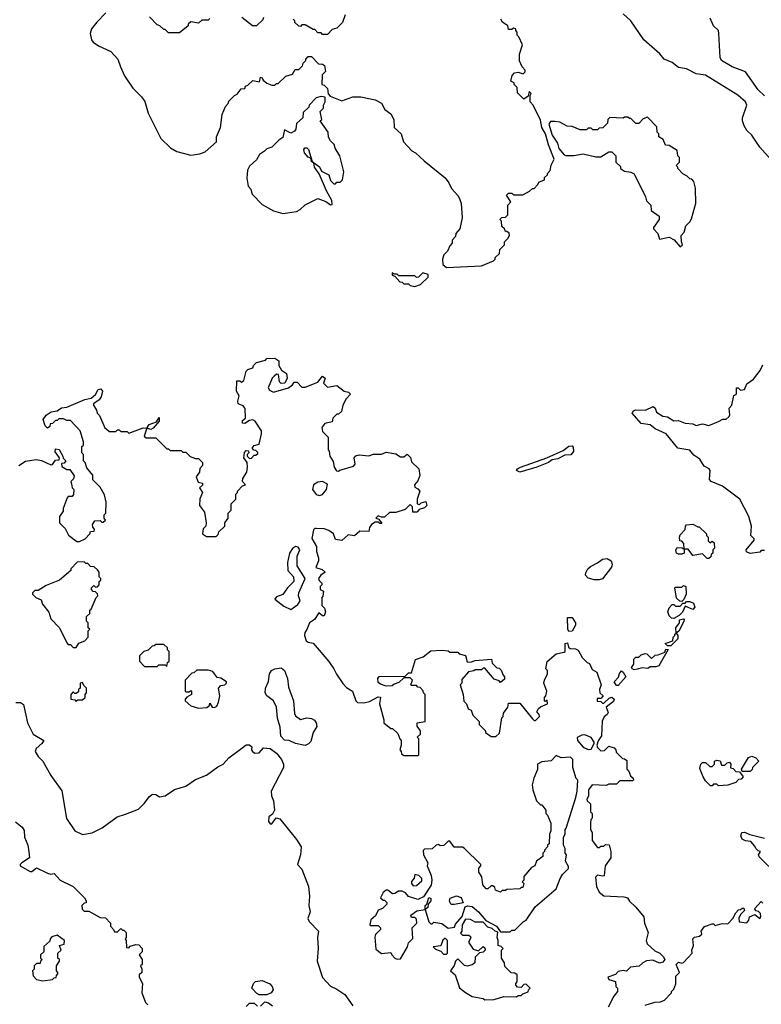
# Model space of a CAD drawing. Extents: x 2239805 to 2396427, y 665731 to 772158.
# Tile 191 of 256: x 2343809 to 2348475, y 679454 to 685653. Entities that reach past the tile are written whole.
import ezdxf

# ---------------------------------------------------------------- set-up
doc = ezdxf.new("R2010")
doc.units = 0

msp = doc.modelspace()

# ---------------------------------------------------------------- linework, layer by layer
at = {"layer": '0CON05XD'}
for points in [[(2344350, 685695), (2344293.6, 685636.4), (2344260, 685595), (2344252.5, 685565), (2344260, 685525), (2344270.7, 685510.7), (2344305, 685487.5), (2344383, 685453), (2344427.5, 685405), (2344442.5, 685355), (2344469.3, 685299.3), (2344521.7, 685221.7), (2344576.4, 685166.4), (2344597, 685137), (2344617.5, 685065), (2344697.5, 684905), (2344757.5, 684845), (2344797.5, 684822.5), (2344885, 684800), (2344941.7, 684808.3), (2344975, 684820), (2345047, 684883), (2345047.5, 684915), (2345072.5, 684975), (2345082.5, 685055), (2345103, 685107), (2345120, 685125), (2345125, 685140), (2345160, 685175), (2345176.7, 685183.3), (2345201.7, 685218.3), (2345225, 685220), (2345230, 685235), (2345245, 685240), (2345275, 685270), (2345318.3, 685261.7), (2345325, 685290), (2345335, 685287.5), (2345341.7, 685271.7), (2345363, 685253), (2345395, 685240), (2345415, 685240), (2345425, 685250), (2345435, 685250), (2345483, 685297), (2345525, 685310), (2345541.7, 685338.3), (2345565, 685340), (2345588.3, 685361.7), (2345591.7, 685378.3), (2345610, 685395), (2345610, 685405), (2345625, 685420), (2345645, 685420), (2345690, 685375), (2345715, 685372.5), (2345726.2, 685365), (2345733, 685327), (2345712.5, 685305), (2345710, 685245), (2345725, 685240), (2345745, 685220), (2345750, 685185), (2345761.7, 685171.7), (2345835, 685142.5), (2345905, 685167.5), (2345955, 685167.5), (2346045, 685147.5), (2346085, 685127.5), (2346107, 685087), (2346145, 685060), (2346162.5, 685025), (2346164.1, 684974.1), (2346210, 684935), (2346223.6, 684883.6), (2346277, 684827), (2346300, 684815), (2346353.6, 684763.6), (2346487, 684657), (2346510, 684625), (2346525, 684590), (2346566.4, 684546.4), (2346577, 684527), (2346587.5, 684495), (2346592.5, 684405), (2346577.5, 684335), (2346553, 684307), (2346551.7, 684288.3), (2346530, 684265), (2346530, 684245), (2346515, 684230), (2346500, 684195), (2346478.3, 684171.7), (2346470, 684145), (2346471.7, 684111.7), (2346495, 684092.5), (2346715, 684102.5), (2346790, 684135), (2346800, 684145), (2346800, 684155), (2346828.3, 684181.7), (2346830, 684205), (2346860, 684235), (2346860, 684255), (2346880, 684275), (2346890, 684295), (2346888.3, 684308.3), (2346875, 684320), (2346865, 684320), (2346860, 684335), (2346841.7, 684351.7), (2346840, 684385), (2346830, 684395), (2346841.7, 684408.3), (2346865, 684410), (2346880, 684425), (2346880, 684485), (2346900, 684505), (2346871.7, 684548.3), (2346885, 684560), (2346905, 684560), (2346915, 684550), (2346975, 684550), (2347017, 684573), (2347035, 684590), (2347045, 684590), (2347070, 684615), (2347075, 684630), (2347110, 684645), (2347111.7, 684658.3), (2347130, 684675), (2347130, 684685), (2347147, 684703), (2347153, 684737), (2347172.5, 684775), (2347136.2, 684865), (2347116.7, 684935), (2347093.3, 684975), (2347085, 685020), (2347040, 685115), (2347020, 685135), (2347020, 685175), (2347027, 685187), (2347015, 685200), (2347008.3, 685171.7), (2346981.7, 685151.7), (2346941.7, 685191.7), (2346940, 685225), (2346920, 685245), (2346920, 685255), (2346900, 685265), (2346908.3, 685301.7), (2346921.7, 685318.3), (2346945, 685322.5), (2346977.5, 685312.5), (2346990, 685325), (2346990, 685335), (2346970, 685355), (2346953.6, 685393.6), (2346953.6, 685436.4), (2346972.5, 685495), (2346950, 685545), (2346940, 685555), (2346940, 685575), (2346930, 685585), (2346930, 685595), (2346915, 685600), (2346905, 685590), (2346885, 685590), (2346880, 685615), (2346847, 685637), (2346836.4, 685656.4)], [(2345005, 685660), (2344995, 685650), (2344955, 685650), (2344935, 685630), (2344885, 685640), (2344870, 685625), (2344870, 685615), (2344815, 685570), (2344745, 685570), (2344725, 685590), (2344715, 685590), (2344690, 685615), (2344675, 685620), (2344625, 685670)], [(2345343, 685667), (2345338.3, 685651.7), (2345300, 685615), (2345273, 685613), (2345207, 685667)], [(2345857, 685683), (2345840, 685635), (2345805, 685600), (2345775, 685590), (2345745, 685560), (2345715, 685560), (2345705, 685570), (2345685, 685570), (2345665, 685590), (2345655, 685590), (2345605, 685620), (2345585, 685620), (2345575, 685610), (2345565, 685612.5), (2345540, 685635), (2345540, 685645), (2345530, 685655)], [(2348535, 684773.3), (2348465, 684850), (2348416, 684925), (2348384.5, 684954.5), (2348368, 684985), (2348356.2, 685015), (2348356, 685035), (2348384, 685115), (2348376, 685135), (2348327.6, 685177.6), (2348125, 685302.9), (2348065, 685311.2), (2348005, 685344), (2347955, 685352.5), (2347915, 685384), (2347864.2, 685404.2), (2347837, 685437), (2347735, 685526.2), (2347655, 685645.7), (2347605, 685688.8)], [(2348495, 685174), (2348455, 685212), (2348375.4, 685325.4), (2348291.2, 685355), (2348225, 685396), (2348215.6, 685415), (2348208, 685565), (2348206.2, 685585), (2348173.8, 685615), (2348153, 685663)], [(2345465, 684433.3), (2345550, 684445), (2345573, 684457), (2345605, 684487.5), (2345685, 684527.5), (2345735, 684508.8), (2345765, 684486.7), (2345775, 684490), (2345773.8, 684515), (2345739.2, 684575), (2345692.7, 684682.7), (2345663.8, 684725), (2345660, 684750), (2345645, 684760), (2345640, 684780), (2345625, 684787.5), (2345601.2, 684815), (2345596.7, 684835), (2345603.9, 684846.1), (2345615, 684846.7), (2345626.7, 684835), (2345650, 684760), (2345695, 684726.7), (2345708.3, 684698.3), (2345753.3, 684675), (2345765, 684640), (2345785, 684620), (2345795, 684620), (2345805, 684630), (2345825, 684630), (2345840, 684645), (2345847.5, 684695), (2345822.5, 684795), (2345793, 684843), (2345787, 684867), (2345765, 684890), (2345753, 684913), (2345750, 684945), (2345700, 685015), (2345710, 685025), (2345700, 685075), (2345720, 685095), (2345720, 685115), (2345730, 685135), (2345730, 685165), (2345705, 685170), (2345675, 685160), (2345630, 685115), (2345628.3, 685101.7), (2345591.7, 685068.3), (2345590, 685035), (2345551.7, 684998.3), (2345547, 684963), (2345538.3, 684951.7), (2345515, 684937.5), (2345475, 684960), (2345465, 684910), (2345440, 684895), (2345395, 684850), (2345365, 684840), (2345350, 684825), (2345317, 684803), (2345299.3, 684770.7), (2345255, 684730), (2345242.5, 684705), (2345237.5, 684655), (2345247.5, 684605), (2345262.5, 684585), (2345272.5, 684555), (2345335, 684490), (2345405, 684450), (2345465, 684433.3)], [(2347965, 684222.5), (2347980, 684235), (2347972.5, 684255), (2347970, 684295), (2347990, 684315), (2348000, 684355), (2348025, 684380), (2348035, 684400), (2348057.5, 684475), (2348062.5, 684495), (2348061.7, 684591.7), (2348050, 684635), (2348038.3, 684648.3), (2348025, 684650), (2348008.3, 684668.3), (2347981.7, 684681.7), (2347950, 684715), (2347950, 684725), (2347940, 684735), (2347960, 684755), (2347960, 684785), (2347950, 684795), (2347945, 684830), (2347895, 684860), (2347871.7, 684861.7), (2347858.3, 684898.3), (2347830, 684915), (2347830, 684935), (2347820, 684945), (2347818.3, 684978.3), (2347758.3, 685038.3), (2347731.7, 685028.3), (2347705, 685000), (2347685, 685000), (2347655, 685030), (2347645, 685030), (2347635, 685040), (2347615, 685040), (2347605, 685032.5), (2347523, 685037), (2347510, 685025), (2347508.3, 685001.7), (2347478.3, 684971.7), (2347455, 684970), (2347445, 684960), (2347415, 684960), (2347405, 684970), (2347385, 684970), (2347375, 684960), (2347335, 684960), (2347285, 684980), (2347253, 684983), (2347207, 685007), (2347175, 685012.5), (2347148.3, 685011.7), (2347137.5, 684995), (2347160, 684925), (2347193.8, 684875), (2347201.7, 684841.7), (2347235, 684802.5), (2347245, 684797.5), (2347295, 684797.5), (2347355, 684807.5), (2347435, 684790), (2347465, 684790), (2347515, 684820), (2347535, 684820), (2347560, 684795), (2347560, 684755), (2347588.3, 684728.3), (2347590, 684715), (2347615, 684700), (2347655, 684692.5), (2347675, 684682.5), (2347747, 684537), (2347751.7, 684511.7), (2347780, 684485), (2347781.7, 684451.7), (2347832.5, 684415), (2347833.3, 684395), (2347797.5, 684345), (2347797.5, 684335), (2347825, 684307.5), (2347835, 684270), (2347895, 684282.5), (2347926.4, 684266.4), (2347965, 684222.5)], [(2346295, 683972.5), (2346330, 683985), (2346378.3, 684031.7), (2346378.3, 684048.3), (2346345, 684060), (2346318.3, 684031.7), (2346305, 684030), (2346295, 684040), (2346195, 684040), (2346185, 684050), (2346165, 684050), (2346151.7, 684058.3), (2346152.5, 684045), (2346168.3, 684038.3), (2346201.7, 684001.7), (2346215, 684000), (2346225, 683990), (2346255, 683990), (2346265, 683980), (2346295, 683972.5)], [(2344135, 682730), (2344140, 682705), (2344150, 682695), (2344147, 682663), (2344138.3, 682651.7), (2344115, 682650), (2344108.3, 682641.7), (2344082.5, 682575), (2344081.7, 682558.3), (2344060, 682525), (2344060, 682485), (2344095, 682450), (2344117, 682407), (2344168.3, 682368.3), (2344185, 682367.5), (2344220, 682385), (2344250, 682415), (2344255, 682430), (2344278.3, 682431.7), (2344280, 682445), (2344268.3, 682458.3), (2344267.5, 682475), (2344281.7, 682498.3), (2344315, 682500), (2344325, 682490), (2344335, 682490), (2344348.3, 682501.7), (2344340, 682515), (2344340, 682535), (2344350, 682545), (2344352.5, 682615), (2344341.7, 682661.7), (2344315, 682710), (2344270, 682755), (2344270, 682785), (2344231.7, 682831.7), (2344220, 682865), (2344210, 682875), (2344210, 682915), (2344200, 682925), (2344200, 682965), (2344210, 682975), (2344210, 682995), (2344190, 683065), (2344128.3, 683128.3), (2344105, 683130), (2344085, 683140), (2344055, 683140), (2344045, 683130), (2344035, 683130), (2344015, 683110), (2344001.7, 683108.3), (2343998.3, 683091.7), (2343985, 683080), (2343970, 683095), (2343957.5, 683135), (2343975, 683162.5), (2344006.2, 683183.8), (2344045, 683191.2), (2344071.2, 683208.8), (2344105, 683213.8), (2344219.5, 683260.5), (2344259.5, 683270.5), (2344286, 683294), (2344302.5, 683325), (2344319.3, 683329.3), (2344330, 683315), (2344321.7, 683278.3), (2344310, 683260), (2344272.5, 683235), (2344272.5, 683225), (2344292.5, 683195), (2344297.5, 683175), (2344310.7, 683160.7), (2344345, 683082.5), (2344375, 683060), (2344415, 683060), (2344425, 683070), (2344435, 683070), (2344445, 683060), (2344485, 683060), (2344495, 683050), (2344535, 683063.8), (2344585, 683083.3), (2344610, 683080), (2344623.3, 683105), (2344669.3, 683120.7), (2344687.5, 683147.5), (2344686.7, 683125), (2344649.5, 683080.5), (2344635, 683073.3), (2344610, 683080), (2344591.7, 683031.7), (2344605, 683020), (2344665, 683020), (2344735, 682950), (2344745, 682950), (2344755, 682940), (2344825, 682940), (2344835, 682930), (2344855, 682930), (2344881.7, 682901.7), (2344915, 682890), (2344935, 682890), (2344960, 682865), (2344960, 682845), (2344943, 682827), (2344940, 682805), (2344920, 682775), (2344931.7, 682741.7), (2344960, 682735), (2344958.3, 682721.7), (2344940, 682705), (2344960, 682675), (2344943, 682637), (2344940, 682595), (2344971.7, 682551.7), (2344982.5, 682485), (2344980, 682465), (2344963, 682447), (2344960, 682415), (2344985, 682400), (2345045, 682400), (2345058.3, 682411.7), (2345061.7, 682428.3), (2345100, 682465), (2345100, 682485), (2345120, 682515), (2345120, 682545), (2345140, 682565), (2345140, 682605), (2345170, 682635), (2345170, 682665), (2345180, 682675), (2345180, 682685), (2345211.7, 682718.3), (2345230, 682725), (2345210, 682745), (2345212.5, 682765), (2345237.5, 682805), (2345242.5, 682835), (2345240, 682865), (2345220, 682895), (2345223, 682927), (2345235, 682940), (2345248.3, 682938.3), (2345250, 682925), (2345240, 682915), (2345240, 682905), (2345255, 682890), (2345268.3, 682891.7), (2345285, 682910), (2345295, 682910), (2345308.3, 682921.7), (2345308.3, 682928.3), (2345295, 682940), (2345281.7, 682941.7), (2345272.5, 682955), (2345285, 682972.5), (2345315, 682980), (2345330, 683045), (2345330, 683065), (2345290, 683125), (2345275, 683132.5), (2345255, 683130), (2345225, 683110), (2345211.7, 683111.7), (2345211.7, 683128.3), (2345230, 683145), (2345227.5, 683205), (2345215, 683222.5), (2345183.6, 683233.6), (2345181.7, 683251.7), (2345190, 683285), (2345172.5, 683315), (2345175, 683380), (2345195, 683380), (2345205, 683370), (2345219.3, 683380.7), (2345235, 683440), (2345245, 683450), (2345275, 683460), (2345280, 683475), (2345300, 683495), (2345355, 683510), (2345365, 683520), (2345415, 683522.5), (2345440, 683505), (2345440, 683475), (2345457, 683447), (2345487.5, 683425), (2345492.5, 683395), (2345476.4, 683363.6), (2345455, 683362.5), (2345443, 683373), (2345438.3, 683418.3), (2345425, 683420), (2345410.7, 683409.3), (2345397.5, 683395), (2345373.3, 683335), (2345380.7, 683320.7), (2345405, 683307.5), (2345500, 683335), (2345526.4, 683353.6), (2345535, 683370), (2345555, 683370), (2345585, 683340), (2345605, 683340), (2345685, 683370), (2345715, 683407.5), (2345730, 683395), (2345720, 683365), (2345745, 683340), (2345805, 683350), (2345850, 683315), (2345877, 683307), (2345890, 683295), (2345863.9, 683266.1), (2345842.5, 683225), (2345833, 683187), (2345815, 683170), (2345805, 683170), (2345780, 683145), (2345775, 683120), (2345729.3, 683110.7), (2345710, 683085), (2345715, 683060), (2345750, 683025), (2345750, 682945), (2345757, 682937), (2345760, 682905), (2345781.7, 682871.7), (2345787.5, 682835), (2345801.7, 682811.7), (2345815, 682810), (2345823, 682817), (2345908.3, 682841.7), (2345920, 682855), (2345912.5, 682895), (2345923, 682907), (2345945, 682912.5), (2346005, 682907.5), (2346035, 682917.5), (2346085, 682917.5), (2346115, 682930), (2346175, 682920), (2346205, 682900), (2346225, 682900), (2346247, 682917), (2346267, 682897), (2346275, 682870), (2346320, 682825), (2346327, 682783), (2346315, 682750), (2346292.5, 682725), (2346295, 682710), (2346315, 682700), (2346327.5, 682685), (2346310, 682635), (2346310, 682605), (2346325, 682600), (2346335, 682610), (2346365, 682620), (2346370, 682595), (2346355, 682580), (2346321.7, 682568.3), (2346308.3, 682551.7), (2346281.7, 682551.7), (2346280, 682585), (2346265, 682600), (2346235, 682570), (2346175, 682550), (2346135, 682550), (2346105, 682520), (2346085, 682520), (2346065, 682530), (2346050, 682515), (2346068.3, 682508.3), (2346088.3, 682481.7), (2346075, 682480), (2346065, 682490), (2346045, 682490), (2346022.5, 682475), (2346010, 682455), (2346005, 682430), (2345948.3, 682431.7), (2345915, 682403.3), (2345875, 682410), (2345835, 682373.3), (2345795, 682380), (2345782.5, 682415), (2345755, 682436.7), (2345725, 682446.7), (2345675, 682450), (2345665, 682450), (2345658.3, 682441.7), (2345647, 682387), (2345676.4, 682336.4), (2345676.7, 682305), (2345690, 682265), (2345690, 682245), (2345673, 682203), (2345711.7, 682191.7), (2345730, 682175), (2345703.6, 682156.4), (2345690, 682135), (2345693, 682123), (2345710, 682105), (2345710, 682095), (2345700, 682085), (2345700, 682065), (2345720, 682055), (2345717, 682023), (2345710, 682015), (2345710, 681965), (2345727, 681947), (2345732.5, 681925), (2345725, 681900), (2345715, 681900), (2345691.7, 681918.3), (2345663, 681877), (2345632.5, 681855), (2345616.7, 681813.3), (2345602.5, 681795), (2345600, 681775), (2345612.3, 681742.3), (2345625, 681733.3), (2345656.4, 681726.4), (2345755, 681611.2), (2345786, 681565), (2345801.7, 681531.7), (2345843.2, 681473.2), (2345865, 681448.8), (2345903.3, 681425), (2345923.3, 681365), (2345933.9, 681353.9), (2345975, 681351.2), (2346010, 681360), (2346065, 681390), (2346078.3, 681388.3), (2346072.5, 681345), (2346100, 681245), (2346100, 681225), (2346145, 681190), (2346155, 681190), (2346188.3, 681158.3), (2346200, 681125), (2346210, 681115), (2346210, 681085), (2346200, 681055), (2346210, 681045), (2346211.7, 681031.7), (2346225, 681020), (2346315, 681020), (2346320, 681025), (2346320, 681125), (2346310, 681135), (2346330, 681155), (2346330, 681175), (2346310, 681205), (2346310, 681225), (2346360, 681235), (2346360, 681405), (2346350, 681415), (2346348.3, 681428.3), (2346328.3, 681448.3), (2346315, 681450), (2346305, 681460), (2346275, 681460), (2346270, 681465), (2346280, 681495), (2346265, 681510), (2346225, 681510), (2346195, 681480), (2346165, 681470), (2346151.7, 681458.3), (2346115, 681457.5), (2346078.3, 681468.3), (2346065, 681480), (2346062.5, 681505), (2346071.7, 681518.3), (2346235, 681520), (2346255, 681540), (2346275, 681540), (2346300, 681625), (2346348.3, 681641.7), (2346395, 681680), (2346465, 681682.5), (2346505, 681680), (2346515, 681670), (2346565, 681670), (2346575, 681660), (2346615, 681650), (2346625, 681610), (2346645, 681607.5), (2346675, 681617.5), (2346777.5, 681627.5), (2346781.7, 681601.7), (2346811.7, 681571.7), (2346825, 681570), (2346838.3, 681558.3), (2346850, 681525), (2346860, 681515), (2346858.3, 681501.7), (2346835, 681480), (2346825, 681490), (2346795, 681500), (2346735, 681570), (2346725, 681570), (2346715, 681560), (2346675, 681560), (2346667, 681553), (2346633, 681547), (2346591.7, 681498.3), (2346590, 681475), (2346580, 681465), (2346600, 681405), (2346603, 681363), (2346610, 681355)], [(2348495, 682310), (2348475, 682310), (2348465, 682300), (2348405, 682292.5), (2348381.7, 682301.7), (2348380, 682315), (2348430, 682375), (2348430, 682385), (2348410, 682405), (2348412.5, 682465), (2348397.5, 682525), (2348340, 682635), (2348230, 682715), (2348160, 682745), (2348148.3, 682758.3), (2348152.5, 682815), (2348147.5, 682825), (2348115, 682842.5), (2348087.5, 682885), (2348050.7, 682910.7), (2348025, 682943.3), (2347950, 682955), (2347875.6, 683045.6), (2347807.6, 683077.6), (2347775, 683102), (2347719.5, 683109.5), (2347662.5, 683175), (2347670.7, 683189.3), (2347683.6, 683196.4), (2347746, 683194), (2347795, 683217.5), (2347807, 683207), (2347815, 683182.5), (2347855, 683157.5), (2347885, 683152.5), (2347925, 683127.5), (2347955, 683130), (2347995, 683112.5), (2348045, 683107.5), (2348065, 683097.5), (2348105, 683107.5), (2348145, 683097.5), (2348205, 683122.5), (2348233, 683137), (2348255, 683137.5), (2348272.5, 683155), (2348276.7, 683165), (2348273, 683207), (2348290, 683225), (2348303, 683287), (2348320, 683295), (2348320, 683335), (2348330, 683335), (2348345, 683320), (2348370, 683325), (2348385, 683360), (2348425, 683390), (2348467.5, 683445), (2348485, 683480)], [(2343804.1, 682845.9), (2343845, 682872.5), (2343913, 682883), (2343947, 682877), (2344005, 682850), (2344015, 682852.5), (2344035, 682880), (2344058.3, 682881.7), (2344060, 682895), (2344033, 682933), (2344035, 682950), (2344056.4, 682946.4), (2344080, 682905), (2344081.7, 682891.7), (2344100, 682875), (2344088.3, 682861.7), (2344071.7, 682858.3), (2344075, 682840), (2344105, 682820), (2344125, 682820), (2344151.7, 682781.7), (2344148.3, 682761.7), (2344130, 682745), (2344135, 682730)], [(2346955, 682804.7), (2346935.6, 682815), (2346941.1, 682825), (2346960.6, 682835), (2347126.5, 682893.5), (2347229.3, 682940.7), (2347265, 682968.6), (2347285, 682969.2), (2347291.5, 682961.5), (2347292.9, 682935), (2347276, 682914), (2347239.3, 682910.7), (2347195, 682887.4), (2347158.6, 682881.4), (2347135.2, 682864.8), (2347063.1, 682835), (2346955, 682804.7)], [(2345695, 682656.7), (2345715, 682662.5), (2345740, 682695), (2345745, 682727.5), (2345715, 682746.2), (2345685, 682741.2), (2345656.7, 682725), (2345652, 682695), (2345673.8, 682663.8), (2345695, 682656.7)], [(2348145, 682260), (2348135, 682260), (2348105, 682290), (2348045, 682280), (2348015, 682320), (2347990, 682320), (2347990, 682295), (2347975, 682287.5), (2347955, 682287.5), (2347942.5, 682295), (2347937.5, 682315), (2347945, 682330), (2347977.5, 682327.5), (2347990, 682320), (2347987.5, 682355), (2347975, 682370), (2347961.7, 682371.7), (2347960, 682395), (2347965, 682410), (2347997, 682443), (2347997.5, 682465), (2348005, 682472.5), (2348045, 682477.5), (2348075, 682460), (2348085, 682460), (2348130, 682415), (2348130, 682405), (2348140, 682395), (2348141.7, 682371.7), (2348155, 682360), (2348165, 682370), (2348178.3, 682358.3), (2348180, 682325), (2348170, 682315), (2348170, 682295), (2348160, 682285), (2348158.3, 682271.7), (2348145, 682260)], [(2345515, 681940), (2345558.3, 681971.7), (2345573.8, 681995), (2345564.2, 682025), (2345566, 682045), (2345606.2, 682135), (2345554.3, 682214.3), (2345555.8, 682275), (2345572.5, 682315), (2345561.2, 682331.2), (2345545, 682336), (2345525, 682323.8), (2345506.9, 682295), (2345494.5, 682235), (2345496.9, 682185), (2345531.1, 682145), (2345534.4, 682115), (2345494.7, 682075.3), (2345465, 682033.8), (2345425, 682018.8), (2345413.8, 682005), (2345470.3, 681960.3), (2345515, 681940)], [(2347425, 682125.8), (2347385, 682136.7), (2347370, 682155), (2347370.7, 682169.3), (2347383.3, 682195), (2347399.5, 682210.5), (2347445, 682233.3), (2347475, 682256.7), (2347505, 682260), (2347530, 682245), (2347536.7, 682225), (2347532.5, 682205), (2347475, 682133.3), (2347454, 682126), (2347425, 682125.8)], [(2344165, 681700), (2344181.7, 681728.3), (2344218.3, 681741.7), (2344240, 681765), (2344240, 681805), (2344250, 681815), (2344240, 681825), (2344240, 681855), (2344230, 681865), (2344230, 681895), (2344250, 681915), (2344250, 681935), (2344258.3, 681941.7), (2344290, 682015), (2344300, 682025), (2344298.3, 682038.3), (2344285, 682050), (2344271.7, 682051.7), (2344260, 682065), (2344260, 682075), (2344275, 682090), (2344285, 682080), (2344298.3, 682081.7), (2344310, 682095), (2344310, 682115), (2344320, 682125), (2344320, 682135), (2344310, 682145), (2344310, 682175), (2344298.3, 682188.3), (2344278.3, 682208.3), (2344255, 682210), (2344238.3, 682228.3), (2344225, 682230), (2344215, 682240), (2344171.7, 682238.3), (2344130, 682195), (2344130, 682185), (2344060, 682125), (2343975, 682090), (2343925, 682060), (2343905, 682060), (2343890, 682045), (2343890, 682035), (2343910, 682015), (2343945, 682000), (2343953, 681973), (2343991.7, 681921.7), (2344005, 681880), (2344060, 681825), (2344105, 681730), (2344115, 681720), (2344128.3, 681718.3), (2344145, 681700), (2344165, 681700)], [(2347975, 681990), (2347961.7, 681991.7), (2347941.7, 682011.7), (2347930, 682075), (2347935, 682080), (2347975, 682080), (2347985, 682090), (2348000, 682085), (2348002.5, 682035), (2347988.3, 682001.7), (2347975, 681990)], [(2347925, 681882.5), (2347910, 681885), (2347895, 681900), (2347887.5, 681925), (2347895, 681950), (2347915, 681970), (2347925, 681970), (2347935, 681960), (2347965, 681960), (2347981.7, 681978.3), (2347995, 681980), (2348005, 681990), (2348025, 681990), (2348049.3, 681979.3), (2348057.5, 681955), (2348045, 681940), (2347995, 681960), (2347978.3, 681921.7), (2347958.3, 681901.7), (2347925, 681882.5)], [(2347265, 681800), (2347257.5, 681815), (2347255, 681890), (2347285, 681890), (2347306.4, 681856.4), (2347305, 681840), (2347285, 681802.5), (2347265, 681800)], [(2347905, 681710), (2347885, 681710), (2347870, 681725), (2347918.3, 681741.7), (2347920, 681765), (2347930, 681775), (2347930, 681785), (2347940, 681790), (2347937.5, 681825), (2347960, 681855), (2347960, 681875), (2347985, 681880), (2347990, 681875), (2347987, 681863), (2347957, 681803), (2347940, 681790), (2347950, 681775), (2347950, 681755), (2347905, 681710)], [(2344735, 681580), (2344740, 681605), (2344750, 681615), (2344750, 681675), (2344740, 681685), (2344738.3, 681698.3), (2344715, 681720), (2344665, 681720), (2344655, 681710), (2344641.7, 681708.3), (2344617, 681683), (2344590, 681675), (2344563, 681647), (2344562.5, 681615), (2344595, 681580), (2344675, 681580), (2344685, 681590), (2344725, 681590), (2344735, 681580)], [(2346610, 681355), (2346620, 681345), (2346630, 681315), (2346650, 681305), (2346660, 681275), (2346700, 681235), (2346700, 681215), (2346740, 681175), (2346740, 681165), (2346775, 681140), (2346805, 681140), (2346828.3, 681161.7), (2346843, 681257), (2346850, 681265), (2346853, 681287), (2346880, 681325), (2346885, 681350), (2346955, 681350), (2347035, 681250), (2347045, 681240), (2347055, 681240), (2347080, 681265), (2347078.3, 681278.3), (2347062.5, 681295), (2347073.9, 681316.1), (2347085, 681327.5), (2347130, 681345), (2347128.3, 681368.3), (2347115, 681360), (2347110, 681365), (2347110, 681385), (2347120, 681395), (2347126.7, 681425), (2347107.5, 681475), (2347110, 681495), (2347130, 681535), (2347130, 681555), (2347120, 681565), (2347128.3, 681611.7), (2347185, 681660), (2347235, 681670), (2347240, 681675), (2347240, 681725), (2347255, 681730), (2347261.7, 681701.7), (2347273, 681693), (2347305, 681692.5), (2347323, 681683), (2347347, 681637), (2347380, 681605), (2347395, 681600), (2347410.7, 681560.7), (2347440, 681545), (2347467.5, 681465), (2347457.5, 681435), (2347460, 681415), (2347480, 681395), (2347465, 681380), (2347441.7, 681378.3), (2347441.7, 681361.7), (2347465, 681360), (2347475, 681350), (2347485, 681350), (2347518.3, 681381.7), (2347535, 681387.5), (2347550, 681375), (2347545, 681360), (2347500, 681325), (2347511.7, 681291.7), (2347505, 681277.5), (2347487, 681263), (2347473.6, 681236.4), (2347470, 681145), (2347448.3, 681111.7), (2347440, 681085), (2347445, 681070), (2347465, 681050), (2347488.3, 681051.7), (2347515, 681080), (2347548.3, 681068.3), (2347560, 681055), (2347561.7, 681041.7), (2347601.7, 681001.7), (2347615, 681000), (2347628.3, 680988.3), (2347630, 680935), (2347640, 680925), (2347651.7, 680891.7), (2347668.3, 680878.3), (2347670, 680865), (2347665, 680860), (2347585, 680860), (2347565, 680840), (2347515, 680840), (2347498.3, 680831.7), (2347410, 680835), (2347387.5, 680805), (2347387.5, 680765), (2347377.5, 680745), (2347380, 680735), (2347400, 680715), (2347400, 680665), (2347410, 680655), (2347410, 680625), (2347403, 680617), (2347400, 680595), (2347400, 680555), (2347410, 680535), (2347410, 680485), (2347445, 680440), (2347455, 680440), (2347465, 680450), (2347485, 680450), (2347495, 680460), (2347518.3, 680458.3), (2347527.5, 680415), (2347527.5, 680375), (2347492.5, 680325), (2347487, 680263), (2347475, 680260), (2347445, 680267.5), (2347432.5, 680255), (2347437.5, 680195), (2347455, 680160), (2347485, 680137.5), (2347610.7, 680130.7), (2347633.3, 680123.3), (2347645, 680102.5), (2347686, 680066), (2347736.7, 680005), (2347740, 679965), (2347762.5, 679905), (2347750, 679855), (2347757.5, 679835), (2347805, 679790), (2347836.4, 679776.4), (2347857.5, 679755), (2347867.5, 679735), (2347855, 679720), (2347835, 679712.5), (2347791.7, 679731.7), (2347753, 679727), (2347730, 679715), (2347707, 679693), (2347653, 679687), (2347627, 679663), (2347605, 679667.5), (2347575, 679660), (2347558.3, 679641.7), (2347510, 679625), (2347515, 679610), (2347558.3, 679598.3), (2347560, 679565), (2347570, 679555), (2347570, 679535), (2347547.5, 679505), (2347512.5, 679435)], [(2347675, 681560), (2347662.5, 681565), (2347657.5, 681575), (2347672.5, 681595), (2347673, 681627), (2347685, 681640), (2347705, 681640), (2347720, 681655), (2347745, 681662.5), (2347755, 681660), (2347785, 681630), (2347808.3, 681651.7), (2347827, 681653), (2347868.3, 681671.7), (2347875, 681690), (2347888.3, 681688.3), (2347830, 681585), (2347811.7, 681578.3), (2347775, 681577.5), (2347761.7, 681568.3), (2347725, 681572.5), (2347695, 681563.3), (2347675, 681560)], [(2344935, 681319.2), (2344987.5, 681322.5), (2345002.5, 681335), (2345005, 681350), (2345020, 681325), (2345035, 681322.5), (2345049.3, 681330.7), (2345060, 681355), (2345067.5, 681395), (2345060, 681445), (2345075, 681460), (2345100, 681465), (2345110, 681475), (2345110, 681485), (2345075, 681507.5), (2345051.7, 681511.7), (2345025, 681550), (2344995, 681556.7), (2344923, 681557), (2344905, 681540), (2344891.7, 681538.3), (2344850, 681495), (2344850, 681425), (2344855, 681420), (2344875, 681420), (2344885, 681430), (2344890, 681425), (2344890, 681405), (2344861.7, 681388.3), (2344850, 681375), (2344850, 681365), (2344885, 681332.5), (2344935, 681319.2)], [(2345605, 681082.9), (2345545, 681096.2), (2345505, 681114), (2345475, 681116.2), (2345451.7, 681141.7), (2345447.9, 681197.9), (2345431.6, 681255), (2345425.3, 681325.3), (2345405.3, 681365.3), (2345364, 681395), (2345354.3, 681415), (2345355.7, 681445), (2345373.7, 681486.3), (2345380.4, 681535), (2345393.6, 681555), (2345415, 681566.5), (2345455, 681572.3), (2345474.7, 681554.7), (2345493.3, 681505), (2345500.6, 681450.6), (2345532.8, 681365), (2345538.5, 681285), (2345545, 681270.6), (2345575, 681246.1), (2345615, 681256.3), (2345645, 681252.8), (2345663, 681243), (2345675.4, 681225), (2345677.8, 681202.2), (2345655.7, 681165), (2345641.7, 681108.3), (2345626.9, 681093.1), (2345605, 681082.9)], [(2347575, 681460), (2347565, 681460), (2347550, 681485), (2347577, 681513), (2347583, 681537), (2347595, 681552.5), (2347606.7, 681545), (2347623.3, 681515), (2347575, 681460)], [(2344165, 681360), (2344175, 681370), (2344205, 681370), (2344220, 681385), (2344220, 681405), (2344230, 681415), (2344230, 681445), (2344211.7, 681461.7), (2344205, 681480), (2344190, 681475), (2344190, 681445), (2344180, 681435), (2344178.3, 681421.7), (2344165, 681410), (2344155, 681410), (2344145, 681420), (2344130, 681405), (2344130, 681375), (2344155, 681370), (2344165, 681360)], [(2343785, 681354.5), (2343815, 681353.8), (2343832, 681342), (2343858.8, 681225), (2343893.8, 681155), (2343960, 681115), (2343947.5, 681095), (2343912, 681065), (2343906.2, 681045), (2343924.4, 681014.4), (2343955, 680983.8), (2344005, 680893.3), (2344075, 680797.5), (2344104.2, 680624.2), (2344156.1, 680546.1), (2344205, 680523.3), (2344265, 680533.8), (2344327.5, 680565), (2344423.3, 680635), (2344475, 680650), (2344556.7, 680683.3), (2344592.4, 680717.6), (2344625, 680761.2), (2344645, 680776.2), (2344665, 680773.8), (2344689.3, 680759.3), (2344725, 680766.7), (2344784.1, 680805.9), (2344855, 680826.7), (2344915, 680870), (2344985, 680896.2), (2345055, 680948), (2345090, 680965), (2345125, 681006.2), (2345215, 681073.3), (2345235, 681086.7), (2345255, 681087.5), (2345270, 681075), (2345267.5, 681055), (2345273.3, 681045), (2345287.5, 681035), (2345315, 681036.2), (2345342, 681068), (2345385, 681063.6), (2345425.6, 681035), (2345456.9, 680995), (2345469.2, 680965), (2345468, 680945), (2345391.2, 680795), (2345393.3, 680766.7), (2345406.2, 680735), (2345411.2, 680675), (2345399.3, 680650.7), (2345377.5, 680635), (2345373.9, 680603.9), (2345385, 680590), (2345395, 680590), (2345423, 680627), (2345445, 680622.5), (2345550.5, 680490.5)], [(2347385, 681058.8), (2347405, 681060), (2347422.5, 681095), (2347422.5, 681105), (2347405, 681132.5), (2347365, 681150), (2347345, 681147.5), (2347317.5, 681132.5), (2347318.8, 681115), (2347355, 681072.9), (2347385, 681058.8)], [(2346185, 679737.5), (2346205, 679740), (2346250, 679815), (2346255, 679840), (2346281.7, 679868.3), (2346277.5, 679935), (2346307.5, 679965), (2346305, 679990), (2346295, 680000), (2346275, 680000), (2346270, 680015), (2346308.3, 680041.7), (2346360, 680050), (2346360, 680075), (2346370, 680085), (2346383, 680127), (2346395, 680120), (2346396.7, 680105), (2346380, 680085), (2346377, 680063), (2346360, 680050), (2346383, 679973), (2346395, 679960), (2346405, 679960), (2346415, 679970), (2346465, 679962.5), (2346505, 679932.5), (2346545, 679940), (2346551.7, 679958.3), (2346593.6, 680006.4), (2346612.5, 680067.5), (2346627, 680073), (2346655, 680070), (2346695, 680036.7), (2346741.7, 679981.7), (2346810, 679945), (2346835, 679910), (2346895, 679910), (2346905, 679920), (2346925, 679920), (2346977, 679973), (2346995, 679982.5), (2347051.7, 680068.3), (2347185, 680180), (2347210, 680245), (2347225, 680270), (2347261.7, 680308.3), (2347261.7, 680321.7), (2347242.5, 680355), (2347250, 680395), (2347240, 680405), (2347240, 680435), (2347230, 680455), (2347230, 680505), (2347240, 680525), (2347240, 680555), (2347247, 680563), (2347307.5, 680755), (2347317.5, 680795), (2347320, 680865), (2347310, 680875), (2347290, 680945), (2347290, 680995), (2347275, 681010), (2347216.4, 681006.4), (2347185, 681020), (2347152.9, 680987.1), (2347095, 680980), (2347067.5, 680965), (2347067, 680933), (2347043, 680877), (2347032.5, 680835), (2347037.5, 680805), (2347060, 680735), (2347085, 680710), (2347095, 680710), (2347120, 680675), (2347120, 680655), (2347130, 680645), (2347150, 680595), (2347150, 680545), (2347142.5, 680525), (2347140, 680465), (2347130, 680455), (2347130, 680445), (2347110, 680425), (2347110, 680415), (2347100, 680405), (2347100, 680385), (2347060, 680355), (2347050, 680325), (2347030, 680315), (2346981.7, 680258.3), (2346980, 680235), (2346970, 680225), (2346980, 680215), (2346975, 680190), (2346965, 680190), (2346955, 680180), (2346875, 680177.5), (2346865, 680170), (2346845, 680170), (2346835, 680160), (2346801.7, 680171.7), (2346798.3, 680188.3), (2346785, 680200), (2346775, 680200), (2346755, 680180), (2346745, 680180), (2346722.5, 680205), (2346717, 680257), (2346697.5, 680285), (2346698.3, 680311.7), (2346710, 680325), (2346710, 680335), (2346605, 680437.5), (2346595, 680442.5), (2346543, 680443), (2346515, 680480), (2346505, 680480), (2346477, 680453), (2346455, 680452.5), (2346445, 680460), (2346430, 680455), (2346405, 680432.5), (2346355, 680430), (2346348.3, 680421.7), (2346350, 680395), (2346377.5, 680345), (2346372.5, 680325), (2346397.5, 680265), (2346402.5, 680235), (2346397, 680203), (2346349.3, 680130.7), (2346315, 680113.3), (2346255, 680132.5), (2346236.4, 680156.4), (2346215, 680166.7), (2346193, 680167), (2346168.3, 680151.7), (2346155, 680150), (2346125, 680172.5), (2346115, 680172.5), (2346095, 680157.5), (2346080, 680125), (2346095, 680110), (2346105, 680110), (2346120, 680095), (2346120, 680085), (2346092.5, 680057.5), (2346063.6, 680046.4), (2346048.3, 680011.7), (2346017.5, 679985), (2346012.5, 679955), (2346015, 679950), (2346065, 679950), (2346080, 679935), (2346080, 679925), (2346047.5, 679892.5), (2346043.9, 679876.1), (2346050.7, 679800.7), (2346085, 679773.3), (2346145, 679780), (2346150, 679765), (2346170, 679745), (2346185, 679737.5)], [(2348205, 680830), (2348195, 680840), (2348175, 680840), (2348165, 680830), (2348155, 680830), (2348125, 680860), (2348110, 680885), (2348088.3, 680938.3), (2348093.9, 680966.1), (2348105, 680976.7), (2348125, 680976.7), (2348151.7, 680951.7), (2348165, 680950), (2348180, 680965), (2348180, 680985), (2348195, 680990), (2348215.9, 680985.9), (2348225, 680960), (2348245, 680960), (2348260, 680975), (2348275, 680977.5), (2348282.5, 680965), (2348281.7, 680941.7), (2348298.3, 680938.3), (2348315, 680920), (2348338.3, 680918.3), (2348360, 680885), (2348348.3, 680871.7), (2348331.7, 680868.3), (2348315, 680850), (2348265, 680832.5), (2348205, 680830)], [(2348405, 680920), (2348355, 680920), (2348350, 680935), (2348395, 681006.7), (2348416.2, 681016.2), (2348440, 681005), (2348460, 680985), (2348420, 680945), (2348418.3, 680931.7), (2348405, 680920)], [(2343781.7, 680601.7), (2343825, 680570), (2343837, 680547), (2343840, 680505), (2343860, 680455), (2343867, 680413), (2343870, 680375), (2343822.5, 680345), (2343812.5, 680335), (2343812.5, 680325), (2343875, 680290), (2343885, 680290), (2343915, 680313.3), (2343985, 680280), (2344006, 680274), (2344027, 680277), (2344063.3, 680235), (2344146.1, 680196.1), (2344217.5, 680125), (2344227.5, 680105), (2344228.3, 680091.7), (2344215, 680090), (2344200, 680075), (2344201.7, 680051.7), (2344215, 680040), (2344245, 680040), (2344315, 680000), (2344348.3, 679998.3), (2344380, 679965), (2344380, 679945), (2344400, 679925), (2344405, 679910), (2344425, 679910), (2344445, 679930), (2344455, 679920), (2344465, 679920), (2344480, 679905), (2344480, 679875), (2344472.5, 679865), (2344480, 679855), (2344481.7, 679811.7), (2344495, 679810), (2344505, 679820), (2344540.7, 679829.3), (2344558.3, 679828.3), (2344580, 679805), (2344580, 679785), (2344560, 679765), (2344580, 679735), (2344580, 679705), (2344570, 679695), (2344577.5, 679677.5), (2344577.5, 679655), (2344561.7, 679638.3), (2344560, 679625), (2344582.5, 679585), (2344577.5, 679525), (2344600, 679465), (2344615, 679450)], [(2348521.7, 680321.7), (2348461.7, 680381.7), (2348457.5, 680395), (2348470, 680415), (2348455, 680420), (2348440, 680435), (2348435, 680450), (2348408.3, 680478.3), (2348375, 680482.5), (2348354.1, 680494.1), (2348346.7, 680515), (2348352.5, 680535), (2348368.3, 680538.3), (2348403, 680523), (2348495, 680500)], [(2345550.5, 680490.5), (2345580, 680445), (2345576.7, 680395), (2345557.5, 680335), (2345583.3, 680305), (2345626.7, 680195), (2345632.5, 680135), (2345627.5, 680075), (2345637.5, 680035), (2345622.5, 679995), (2345630, 679975), (2345690, 679915), (2345682, 679875), (2345688, 679805), (2345680, 679725), (2345715, 679623.3), (2345765, 679568.8), (2345805, 679550), (2345855.5, 679515.5), (2345905, 679443.3)], [(2346285, 680200), (2346305, 680202.5), (2346338.3, 680231.7), (2346340, 680245), (2346320, 680265), (2346295, 680270), (2346291.7, 680248.3), (2346273.9, 680226.1), (2346273.3, 680215), (2346285, 680200)], [(2346545, 680082.5), (2346525, 680082.5), (2346519.3, 680089.3), (2346513.3, 680105), (2346517, 680123), (2346556.4, 680136.4), (2346585.9, 680125.9), (2346598.3, 680091.7), (2346545, 680082.5)], [(2347745, 679447.5), (2347805, 679467.5), (2347841.7, 679468.3), (2347865, 679480), (2347910, 679525), (2347910, 679535), (2347925, 679550), (2347937, 679583), (2347938.3, 679631.7), (2347960, 679655), (2347940, 679705), (2347955, 679720), (2347975, 679712.5), (2347985, 679717.5), (2348040, 679775), (2348037.5, 679795), (2348047.5, 679825), (2348043.3, 679865), (2348053.9, 679876.1), (2348087, 679883), (2348100, 679895), (2348097.5, 679915), (2348117, 679943), (2348165, 679960), (2348175, 679960), (2348185, 679950), (2348228.3, 679961.7), (2348265, 679960), (2348296.7, 679993.3), (2348315, 680030), (2348331.7, 680048.3), (2348345, 680050), (2348355, 680060), (2348365, 680060), (2348370, 680045), (2348345, 680020), (2348333, 679997), (2348335, 679972.5), (2348385, 679967.5), (2348397, 679983), (2348400, 680005), (2348435, 680020), (2348465, 679993.3), (2348472.5, 680005), (2348470, 680025), (2348458.3, 680038.3), (2348441.7, 680041.7), (2348432.5, 680055), (2348475, 680100), (2348485, 680090)], [(2346735, 679482.5), (2346795, 679483.3), (2346855, 679502.5), (2346935, 679500), (2346945, 679510), (2346965, 679510), (2346975, 679520), (2347008.3, 679531.7), (2347010, 679545), (2347020, 679555), (2346995, 679580), (2346981.7, 679578.3), (2346965, 679560), (2346941.7, 679561.7), (2346930, 679575), (2346930, 679585), (2346940, 679595), (2346938.3, 679638.3), (2346925, 679650), (2346901.7, 679651.7), (2346861.7, 679691.7), (2346860, 679715), (2346840, 679745), (2346840, 679795), (2346850, 679805), (2346838.3, 679818.3), (2346820, 679825), (2346820, 679855), (2346812.5, 679875), (2346818.3, 679908.3), (2346800, 679915), (2346781.7, 679931.7), (2346755, 679940), (2346725, 679970), (2346675, 679970), (2346645, 679987.5), (2346615, 679990), (2346592.5, 679955), (2346590, 679915), (2346581.7, 679901.7), (2346595, 679890), (2346635, 679890), (2346645, 679880), (2346647, 679873), (2346632.5, 679845), (2346661.7, 679801.7), (2346695, 679790), (2346725, 679817.5), (2346735, 679810), (2346736.7, 679795), (2346725, 679782.5), (2346701.7, 679778.3), (2346675, 679750), (2346672.5, 679715), (2346655, 679702.5), (2346625, 679693.3), (2346608.3, 679698.3), (2346565, 679740), (2346550, 679725), (2346541.7, 679698.3), (2346520, 679665), (2346548.3, 679638.3), (2346577, 679557), (2346615, 679527.5), (2346655, 679502.5), (2346725, 679490), (2346735, 679482.5)], [(2343955, 679602.5), (2344015, 679610), (2344025, 679620), (2344038.3, 679621.7), (2344040, 679635), (2344050, 679645), (2344050, 679655), (2344040, 679665), (2344040, 679695), (2344060, 679725), (2344060, 679735), (2344050, 679745), (2344050, 679775), (2344070, 679795), (2344060, 679825), (2344088.3, 679831.7), (2344090, 679855), (2344045, 679890), (2344011.7, 679878.3), (2344000, 679865), (2343998.3, 679851.7), (2343961.7, 679818.3), (2343960, 679785), (2343940, 679765), (2343940, 679745), (2343950, 679735), (2343940, 679725), (2343938.3, 679711.7), (2343915, 679710), (2343900, 679695), (2343900, 679675), (2343890, 679665), (2343893, 679633), (2343915, 679610), (2343955, 679602.5)], [(2346495, 679770), (2346500, 679775), (2346500, 679855), (2346485, 679870), (2346471.7, 679858.3), (2346458.3, 679821.7), (2346410, 679815), (2346425, 679800), (2346458.3, 679788.3), (2346475, 679770), (2346495, 679770)], [(2345315, 679512.5), (2345301.7, 679521.7), (2345270, 679555), (2345280, 679585), (2345293, 679597), (2345335, 679603.3), (2345382.4, 679582.4), (2345397.5, 679565), (2345404.3, 679545), (2345390.8, 679525), (2345365, 679513.1), (2345315, 679512.5)], [(2345325, 679442.5), (2345351.2, 679468.8), (2345375, 679462.9), (2345400, 679445)], [(2345235, 679440), (2345255, 679460), (2345285, 679460), (2345305, 679442.5)]]:
    msp.add_lwpolyline(points, dxfattribs=at)

doc.saveas('drawing.dxf')
